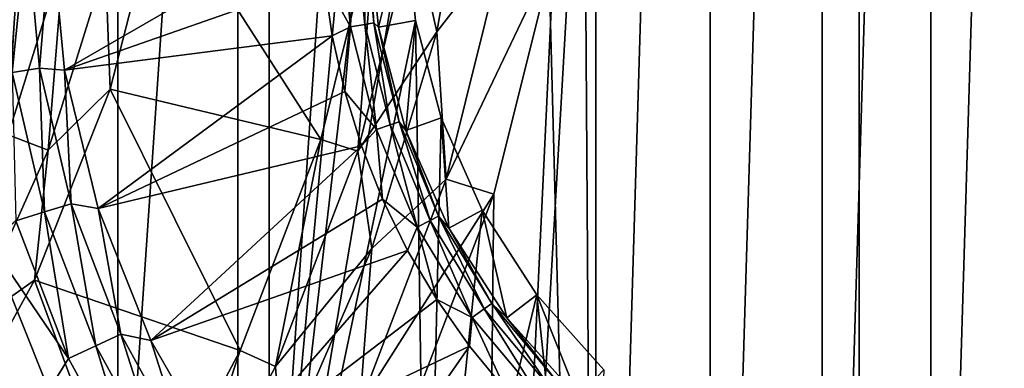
# Model space of a CAD drawing. Header units: millimetres. Extents: x -60 to 60, y -60 to 60.
# Tile 91 of 256: x -44.94 to -41.87, y -2.44 to -1.36. Entities that reach past the tile are written whole.
import ezdxf

# ---------------------------------------------------------------- set-up
doc = ezdxf.new("R2010")
doc.units = ezdxf.units.MM
doc.header["$LTSCALE"] = 81.481481
for name, color, linetype in [('126', 7, 'CONTINUOUS'), ('140', 7, 'CONTINUOUS'), ('151', 7, 'CONTINUOUS'), ('155', 7, 'CONTINUOUS'), ('209', 7, 'CONTINUOUS'), ('257', 7, 'CONTINUOUS'), ('267', 7, 'CONTINUOUS'), ('298', 7, 'CONTINUOUS'), ('304', 7, 'CONTINUOUS'), ('7', 7, 'CONTINUOUS'), ('87', 7, 'CONTINUOUS')]:
    doc.layers.add(name, color=color, linetype=linetype)

msp = doc.modelspace()

# ---------------------------------------------------------------- linework, layer by layer
at = {"layer": '126', "color": 7, "linetype": 'Continuous', "true_color": 0xf5f5f5}
for points in [[(-44.0008, -1.0542, 1.0134), (-44.8407, -1.0743, 1.8536), (-44.7985, -1.5151, 1.8536), (-44.0008, -1.0542, 1.0134)], [(-44.0008, -1.0542, 1.0134), (-44.7985, -1.5151, 1.8536), (-43.9895, -1.2316, 1.0134), (-44.0008, -1.0542, 1.0134)], [(-43.9895, -1.2316, 1.0134), (-44.7985, -1.5151, 1.8536), (-43.9644, -1.4075, 1.0134), (-43.9895, -1.2316, 1.0134)], [(-44.7985, -1.5151, 1.8536), (-44.6941, -1.9454, 1.8536), (-43.9644, -1.4075, 1.0134), (-44.7985, -1.5151, 1.8536)], [(-43.9644, -1.4075, 1.0134), (-44.6941, -1.9454, 1.8536), (-43.9256, -1.5809, 1.0134), (-43.9644, -1.4075, 1.0134)], [(-43.9256, -1.5809, 1.0134), (-44.6941, -1.9454, 1.8536), (-43.8733, -1.7508, 1.0134), (-43.9256, -1.5809, 1.0134)], [(-44.6941, -1.9454, 1.8536), (-44.5294, -2.3565, 1.8536), (-43.8733, -1.7508, 1.0134), (-44.6941, -1.9454, 1.8536)], [(-43.8733, -1.7508, 1.0134), (-44.5294, -2.3565, 1.8536), (-43.8078, -1.916, 1.0134), (-43.8733, -1.7508, 1.0134)], [(-43.8078, -1.916, 1.0134), (-44.5294, -2.3565, 1.8536), (-43.7295, -2.0756, 1.0134), (-43.8078, -1.916, 1.0134)], [(-44.5294, -2.3565, 1.8536), (-44.308, -2.74, 1.8536), (-43.7295, -2.0756, 1.0134), (-44.5294, -2.3565, 1.8536)], [(-43.7295, -2.0756, 1.0134), (-44.308, -2.74, 1.8536), (-43.639, -2.2285, 1.0134), (-43.7295, -2.0756, 1.0134)], [(-43.639, -2.2285, 1.0134), (-44.308, -2.74, 1.8536), (-43.5368, -2.3739, 1.0134), (-43.639, -2.2285, 1.0134)], [(-44.308, -2.74, 1.8536), (-44.0342, -3.088, 1.8536), (-43.5368, -2.3739, 1.0134), (-44.308, -2.74, 1.8536)], [(-43.5368, -2.3739, 1.0134), (-44.0342, -3.088, 1.8536), (-43.4234, -2.5108, 1.0134), (-43.5368, -2.3739, 1.0134)]]:
    msp.add_3dface(points, dxfattribs=at)
at = {"layer": '140', "color": 7, "linetype": 'Continuous', "true_color": 0xf5f5f5}
for points in [[(-43.7374, -1.0479, -3.8), (-43.8545, -1.0507, 0.6729), (-43.8206, -1.3812, 0.6729), (-43.7374, -1.0479, -3.8)], [(-43.7053, -1.3601, -3.8), (-43.7374, -1.0479, -3.8), (-43.8206, -1.3812, 0.6729), (-43.7053, -1.3601, -3.8)], [(-43.7353, -1.7023, 0.6729), (-43.7053, -1.3601, -3.8), (-43.8206, -1.3812, 0.6729), (-43.7353, -1.7023, 0.6729)], [(-43.6248, -1.6634, -3.8), (-43.7053, -1.3601, -3.8), (-43.7353, -1.7023, 0.6729), (-43.6248, -1.6634, -3.8)], [(-43.6008, -2.0061, 0.6729), (-43.6248, -1.6634, -3.8), (-43.7353, -1.7023, 0.6729), (-43.6008, -2.0061, 0.6729)], [(-43.4978, -1.9504, -3.8), (-43.6248, -1.6634, -3.8), (-43.6008, -2.0061, 0.6729), (-43.4978, -1.9504, -3.8)], [(-43.4205, -2.2851, 0.6729), (-43.4978, -1.9504, -3.8), (-43.6008, -2.0061, 0.6729), (-43.4205, -2.2851, 0.6729)], [(-43.3274, -2.214, -3.8), (-43.4978, -1.9504, -3.8), (-43.4205, -2.2851, 0.6729), (-43.3274, -2.214, -3.8)], [(-43.1988, -2.5325, 0.6729), (-43.3274, -2.214, -3.8), (-43.4205, -2.2851, 0.6729), (-43.1988, -2.5325, 0.6729)], [(-43.118, -2.4477, -3.8), (-43.3274, -2.214, -3.8), (-43.1988, -2.5325, 0.6729), (-43.118, -2.4477, -3.8)]]:
    msp.add_3dface(points, dxfattribs=at)
at = {"layer": '151', "color": 7, "linetype": 'Continuous', "true_color": 0xf5f5f5}
for points in [[(-44.9163, -1.0761, 1.9156), (-45.0028, -1.0782, 1.9619), (-44.9617, -1.522, 1.9619), (-44.9163, -1.0761, 1.9156)], [(-44.9163, -1.0761, 1.9156), (-44.9617, -1.522, 1.9619), (-44.8763, -1.5082, 1.9156), (-44.9163, -1.0761, 1.9156)], [(-44.8407, -1.0743, 1.8536), (-44.9163, -1.0761, 1.9156), (-44.8763, -1.5082, 1.9156), (-44.8407, -1.0743, 1.8536)], [(-44.7985, -1.5151, 1.8536), (-44.8407, -1.0743, 1.8536), (-44.8763, -1.5082, 1.9156), (-44.7985, -1.5151, 1.8536)], [(-44.9617, -1.522, 1.9619), (-44.8606, -1.9561, 1.9619), (-44.8763, -1.5082, 1.9156), (-44.9617, -1.522, 1.9619)], [(-44.9617, -1.522, 1.9619), (-44.9504, -1.9836, 1.9904), (-44.8606, -1.9561, 1.9619), (-44.9617, -1.522, 1.9619)], [(-44.8763, -1.5082, 1.9156), (-44.8606, -1.9561, 1.9619), (-44.7779, -1.9308, 1.9156), (-44.8763, -1.5082, 1.9156)], [(-44.7985, -1.5151, 1.8536), (-44.8763, -1.5082, 1.9156), (-44.7779, -1.9308, 1.9156), (-44.7985, -1.5151, 1.8536)], [(-44.6941, -1.9454, 1.8536), (-44.7985, -1.5151, 1.8536), (-44.7779, -1.9308, 1.9156), (-44.6941, -1.9454, 1.8536)], [(-44.8606, -1.9561, 1.9619), (-44.7013, -2.3724, 1.9619), (-44.7779, -1.9308, 1.9156), (-44.8606, -1.9561, 1.9619)], [(-44.7779, -1.9308, 1.9156), (-44.7013, -2.3724, 1.9619), (-44.6228, -2.3361, 1.9156), (-44.7779, -1.9308, 1.9156)], [(-44.6941, -1.9454, 1.8536), (-44.7779, -1.9308, 1.9156), (-44.6228, -2.3361, 1.9156), (-44.6941, -1.9454, 1.8536)], [(-44.9504, -1.9836, 1.9904), (-44.7865, -2.4119, 1.9904), (-44.8606, -1.9561, 1.9619), (-44.9504, -1.9836, 1.9904)], [(-44.8606, -1.9561, 1.9619), (-44.7865, -2.4119, 1.9904), (-44.7013, -2.3724, 1.9619), (-44.8606, -1.9561, 1.9619)], [(-44.5294, -2.3565, 1.8536), (-44.6941, -1.9454, 1.8536), (-44.6228, -2.3361, 1.9156), (-44.5294, -2.3565, 1.8536)], [(-44.9504, -1.9836, 1.9904), (-45.0309, -2.053, 2), (-44.7865, -2.4119, 1.9904), (-44.9504, -1.9836, 1.9904)], [(-45.0309, -2.053, 2), (-44.8475, -2.5109, 2), (-44.7865, -2.4119, 1.9904), (-45.0309, -2.053, 2)], [(-44.7013, -2.3724, 1.9619), (-44.4868, -2.7631, 1.9619), (-44.6228, -2.3361, 1.9156), (-44.7013, -2.3724, 1.9619)], [(-44.6228, -2.3361, 1.9156), (-44.4868, -2.7631, 1.9619), (-44.414, -2.7164, 1.9156), (-44.6228, -2.3361, 1.9156)], [(-44.5294, -2.3565, 1.8536), (-44.6228, -2.3361, 1.9156), (-44.414, -2.7164, 1.9156), (-44.5294, -2.3565, 1.8536)], [(-44.308, -2.74, 1.8536), (-44.5294, -2.3565, 1.8536), (-44.414, -2.7164, 1.9156), (-44.308, -2.74, 1.8536)], [(-44.7865, -2.4119, 1.9904), (-44.5659, -2.8138, 1.9904), (-44.7013, -2.3724, 1.9619), (-44.7865, -2.4119, 1.9904)], [(-44.7013, -2.3724, 1.9619), (-44.5659, -2.8138, 1.9904), (-44.4868, -2.7631, 1.9619), (-44.7013, -2.3724, 1.9619)], [(-44.7865, -2.4119, 1.9904), (-44.8475, -2.5109, 2), (-44.5659, -2.8138, 1.9904), (-44.7865, -2.4119, 1.9904)]]:
    msp.add_3dface(points, dxfattribs=at)
at = {"layer": '155', "color": 7, "linetype": 'Continuous', "true_color": 0xf5f5f5}
for points in [[(-43.9895, -1.2316, 1.0134), (-43.908, -1.3804, 0.9404), (-43.9404, -1.0528, 0.9404), (-43.9895, -1.2316, 1.0134)], [(-43.908, -1.3804, 0.9404), (-43.8949, -1.0517, 0.8571), (-43.9404, -1.0528, 0.9404), (-43.908, -1.3804, 0.9404)], [(-43.8631, -1.3726, 0.8571), (-43.8949, -1.0517, 0.8571), (-43.908, -1.3804, 0.9404), (-43.8631, -1.3726, 0.8571)], [(-43.8631, -1.3726, 0.8571), (-43.8659, -1.051, 0.7668), (-43.8949, -1.0517, 0.8571), (-43.8631, -1.3726, 0.8571)], [(-43.8346, -1.3676, 0.7668), (-43.8545, -1.0507, 0.6729), (-43.8659, -1.051, 0.7668), (-43.8346, -1.3676, 0.7668)], [(-43.8346, -1.3676, 0.7668), (-43.8659, -1.051, 0.7668), (-43.8631, -1.3726, 0.8571), (-43.8346, -1.3676, 0.7668)], [(-43.8206, -1.3812, 0.6729), (-43.8545, -1.0507, 0.6729), (-43.8346, -1.3676, 0.7668), (-43.8206, -1.3812, 0.6729)], [(-43.9895, -1.2316, 1.0134), (-43.9644, -1.4075, 1.0134), (-43.908, -1.3804, 0.9404), (-43.9895, -1.2316, 1.0134)], [(-43.9644, -1.4075, 1.0134), (-43.9256, -1.5809, 1.0134), (-43.908, -1.3804, 0.9404), (-43.9644, -1.4075, 1.0134)], [(-43.9256, -1.5809, 1.0134), (-43.827, -1.6996, 0.9404), (-43.908, -1.3804, 0.9404), (-43.9256, -1.5809, 1.0134)], [(-43.827, -1.6996, 0.9404), (-43.8631, -1.3726, 0.8571), (-43.908, -1.3804, 0.9404), (-43.827, -1.6996, 0.9404)], [(-43.7839, -1.6851, 0.8571), (-43.8346, -1.3676, 0.7668), (-43.8631, -1.3726, 0.8571), (-43.7839, -1.6851, 0.8571)], [(-43.7839, -1.6851, 0.8571), (-43.8631, -1.3726, 0.8571), (-43.827, -1.6996, 0.9404), (-43.7839, -1.6851, 0.8571)], [(-43.7564, -1.6759, 0.7668), (-43.8346, -1.3676, 0.7668), (-43.7839, -1.6851, 0.8571), (-43.7564, -1.6759, 0.7668)], [(-43.7564, -1.6759, 0.7668), (-43.8206, -1.3812, 0.6729), (-43.8346, -1.3676, 0.7668), (-43.7564, -1.6759, 0.7668)], [(-43.7353, -1.7023, 0.6729), (-43.8206, -1.3812, 0.6729), (-43.7564, -1.6759, 0.7668), (-43.7353, -1.7023, 0.6729)], [(-43.9256, -1.5809, 1.0134), (-43.8733, -1.7508, 1.0134), (-43.827, -1.6996, 0.9404), (-43.9256, -1.5809, 1.0134)], [(-43.6994, -2.0031, 0.9404), (-43.7839, -1.6851, 0.8571), (-43.827, -1.6996, 0.9404), (-43.6994, -2.0031, 0.9404)], [(-43.6589, -1.9824, 0.8571), (-43.7564, -1.6759, 0.7668), (-43.7839, -1.6851, 0.8571), (-43.6589, -1.9824, 0.8571)], [(-43.6589, -1.9824, 0.8571), (-43.7839, -1.6851, 0.8571), (-43.6994, -2.0031, 0.9404), (-43.6589, -1.9824, 0.8571)], [(-43.6331, -1.9692, 0.7668), (-43.7564, -1.6759, 0.7668), (-43.6589, -1.9824, 0.8571), (-43.6331, -1.9692, 0.7668)], [(-43.6331, -1.9692, 0.7668), (-43.7353, -1.7023, 0.6729), (-43.7564, -1.6759, 0.7668), (-43.6331, -1.9692, 0.7668)], [(-43.8733, -1.7508, 1.0134), (-43.8078, -1.916, 1.0134), (-43.827, -1.6996, 0.9404), (-43.8733, -1.7508, 1.0134)], [(-43.8078, -1.916, 1.0134), (-43.6994, -2.0031, 0.9404), (-43.827, -1.6996, 0.9404), (-43.8078, -1.916, 1.0134)], [(-43.6008, -2.0061, 0.6729), (-43.7353, -1.7023, 0.6729), (-43.6331, -1.9692, 0.7668), (-43.6008, -2.0061, 0.6729)], [(-43.8078, -1.916, 1.0134), (-43.7295, -2.0756, 1.0134), (-43.6994, -2.0031, 0.9404), (-43.8078, -1.916, 1.0134)], [(-43.528, -2.2843, 0.9404), (-43.6589, -1.9824, 0.8571), (-43.6994, -2.0031, 0.9404), (-43.528, -2.2843, 0.9404)], [(-43.491, -2.2577, 0.8571), (-43.6331, -1.9692, 0.7668), (-43.6589, -1.9824, 0.8571), (-43.491, -2.2577, 0.8571)], [(-43.491, -2.2577, 0.8571), (-43.6589, -1.9824, 0.8571), (-43.528, -2.2843, 0.9404), (-43.491, -2.2577, 0.8571)], [(-43.4675, -2.2408, 0.7668), (-43.6331, -1.9692, 0.7668), (-43.491, -2.2577, 0.8571), (-43.4675, -2.2408, 0.7668)], [(-43.4675, -2.2408, 0.7668), (-43.6008, -2.0061, 0.6729), (-43.6331, -1.9692, 0.7668), (-43.4675, -2.2408, 0.7668)], [(-43.7295, -2.0756, 1.0134), (-43.639, -2.2285, 1.0134), (-43.6994, -2.0031, 0.9404), (-43.7295, -2.0756, 1.0134)], [(-43.639, -2.2285, 1.0134), (-43.528, -2.2843, 0.9404), (-43.6994, -2.0031, 0.9404), (-43.639, -2.2285, 1.0134)], [(-43.4205, -2.2851, 0.6729), (-43.6008, -2.0061, 0.6729), (-43.4675, -2.2408, 0.7668), (-43.4205, -2.2851, 0.6729)], [(-43.639, -2.2285, 1.0134), (-43.5368, -2.3739, 1.0134), (-43.528, -2.2843, 0.9404), (-43.639, -2.2285, 1.0134)], [(-43.3166, -2.5367, 0.9404), (-43.491, -2.2577, 0.8571), (-43.528, -2.2843, 0.9404), (-43.3166, -2.5367, 0.9404)], [(-43.284, -2.5049, 0.8571), (-43.4675, -2.2408, 0.7668), (-43.491, -2.2577, 0.8571), (-43.284, -2.5049, 0.8571)], [(-43.284, -2.5049, 0.8571), (-43.491, -2.2577, 0.8571), (-43.3166, -2.5367, 0.9404), (-43.284, -2.5049, 0.8571)], [(-43.2632, -2.4847, 0.7668), (-43.4675, -2.2408, 0.7668), (-43.284, -2.5049, 0.8571), (-43.2632, -2.4847, 0.7668)], [(-43.2632, -2.4847, 0.7668), (-43.4205, -2.2851, 0.6729), (-43.4675, -2.2408, 0.7668), (-43.2632, -2.4847, 0.7668)], [(-43.5368, -2.3739, 1.0134), (-43.4234, -2.5108, 1.0134), (-43.528, -2.2843, 0.9404), (-43.5368, -2.3739, 1.0134)], [(-43.4234, -2.5108, 1.0134), (-43.3166, -2.5367, 0.9404), (-43.528, -2.2843, 0.9404), (-43.4234, -2.5108, 1.0134)], [(-43.1988, -2.5325, 0.6729), (-43.4205, -2.2851, 0.6729), (-43.2632, -2.4847, 0.7668), (-43.1988, -2.5325, 0.6729)]]:
    msp.add_3dface(points, dxfattribs=at)
at = {"layer": '209', "color": 151, "linetype": 'Continuous', "true_color": 0x7dbfed}
for points in [[(-44.2586, 35.8396, 28.5), (-42.3223, -38.1068, 28.5), (-42.3223, 38.1068, 28.5), (-44.2586, 35.8396, 28.5)], [(-42.3223, -38.1068, 28.5), (-41.5193, -0.1431, 28.5), (-42.3223, 38.1068, 28.5), (-42.3223, -38.1068, 28.5)], [(-46.0737, 33.4741, 28.5), (-44.2586, -35.8396, 28.5), (-44.2586, 35.8396, 28.5), (-46.0737, 33.4741, 28.5)], [(-44.2586, -35.8396, 28.5), (-42.3223, -38.1068, 28.5), (-44.2586, 35.8396, 28.5), (-44.2586, -35.8396, 28.5)], [(-46.0737, -33.4741, 28.5), (-44.2586, -35.8396, 28.5), (-46.0737, 33.4741, 28.5), (-46.0737, -33.4741, 28.5)], [(-40.2699, -40.2696, 28.5), (-41.5193, -0.1431, 28.5), (-42.3223, -38.1068, 28.5), (-40.2699, -40.2696, 28.5)]]:
    msp.add_3dface(points, dxfattribs=at)
at = {"layer": '257', "color": 151, "linetype": 'Continuous', "true_color": 0x7dbfed}
for points in [[(-43.1431, -5.9596, 18.5), (-43.1804, -0.3859, 18.5), (-43.1431, 5.9596, 18.5), (-43.1431, -5.9596, 18.5)], [(-42.7867, 5.8366, 18.5), (-43.1431, -5.9596, 18.5), (-43.1431, 5.9596, 18.5), (-42.7867, 5.8366, 18.5)], [(-42.7867, -5.8366, 18.5), (-43.1431, -5.9596, 18.5), (-42.7867, 5.8366, 18.5), (-42.7867, -5.8366, 18.5)], [(-42.4383, 5.6923, 18.5), (-42.7867, -5.8366, 18.5), (-42.7867, 5.8366, 18.5), (-42.4383, 5.6923, 18.5)], [(-42.4383, -5.6923, 18.5), (-42.7867, -5.8366, 18.5), (-42.4383, 5.6923, 18.5), (-42.4383, -5.6923, 18.5)], [(-42.0993, 5.5272, 18.5), (-42.4383, -5.6923, 18.5), (-42.4383, 5.6923, 18.5), (-42.0993, 5.5272, 18.5)], [(-42.0993, -5.5272, 18.5), (-42.4383, -5.6923, 18.5), (-42.0993, 5.5272, 18.5), (-42.0993, -5.5272, 18.5)], [(-41.7708, 5.342, 18.5), (-42.0993, -5.5272, 18.5), (-42.0993, 5.5272, 18.5), (-41.7708, 5.342, 18.5)], [(-41.7708, -5.342, 18.5), (-42.0993, -5.5272, 18.5), (-41.7708, 5.342, 18.5), (-41.7708, -5.342, 18.5)], [(-43.5063, -6.0608, 18.5), (-43.1804, -0.3859, 18.5), (-43.1431, -5.9596, 18.5), (-43.5063, -6.0608, 18.5)], [(-43.2743, -1.152, 18.5), (-43.1804, -0.3859, 18.5), (-43.5063, -6.0608, 18.5), (-43.2743, -1.152, 18.5)], [(-43.4607, -1.9009, 18.5), (-43.2743, -1.152, 18.5), (-43.5063, -6.0608, 18.5), (-43.4607, -1.9009, 18.5)], [(-43.7369, -2.6216, 18.5), (-43.4607, -1.9009, 18.5), (-43.5063, -6.0608, 18.5), (-43.7369, -2.6216, 18.5)]]:
    msp.add_3dface(points, dxfattribs=at)
at = {"layer": '267', "color": 151, "linetype": 'Continuous', "true_color": 0x7dbfed}
for points in [[(-44.6564, -1.5738, 17.5929), (-44.4973, -0.9543, 17.5929), (-44.0003, -1.731, 18.2657), (-44.6564, -1.5738, 17.5929)], [(-44.0003, -1.731, 18.2657), (-44.4973, -0.9543, 17.5929), (-43.8305, -1.049, 18.2657), (-44.0003, -1.731, 18.2657)], [(-44.8918, -2.1684, 17.5929), (-44.6564, -1.5738, 17.5929), (-44.2518, -2.3873, 18.2657), (-44.8918, -2.1684, 17.5929)], [(-44.2518, -2.3873, 18.2657), (-44.6564, -1.5738, 17.5929), (-44.0003, -1.731, 18.2657), (-44.2518, -2.3873, 18.2657)], [(-45.1999, -2.7289, 17.5929), (-44.8918, -2.1684, 17.5929), (-44.5813, -3.0082, 18.2657), (-45.1999, -2.7289, 17.5929)], [(-44.5813, -3.0082, 18.2657), (-44.8918, -2.1684, 17.5929), (-44.2518, -2.3873, 18.2657), (-44.5813, -3.0082, 18.2657)]]:
    msp.add_3dface(points, dxfattribs=at)
at = {"layer": '298', "color": 151, "linetype": 'Continuous', "true_color": 0x7dbfed}
for points in [[(-43.516, -0.7027, 18.439), (-43.6388, -1.3958, 18.439), (-43.7116, -1.071, 18.365), (-43.516, -0.7027, 18.439)], [(-43.516, -0.7027, 18.439), (-43.4278, -1.1236, 18.4846), (-43.6388, -1.3958, 18.439), (-43.516, -0.7027, 18.439)], [(-44.0003, -1.731, 18.2657), (-43.8305, -1.049, 18.2657), (-43.8849, -1.7674, 18.365), (-44.0003, -1.731, 18.2657)], [(-43.8305, -1.049, 18.2657), (-43.7116, -1.071, 18.365), (-43.8849, -1.7674, 18.365), (-43.8305, -1.049, 18.2657)], [(-43.7116, -1.071, 18.365), (-43.6388, -1.3958, 18.439), (-43.8849, -1.7674, 18.365), (-43.7116, -1.071, 18.365)], [(-43.4278, -1.1236, 18.4846), (-43.6096, -1.854, 18.4846), (-43.6388, -1.3958, 18.439), (-43.4278, -1.1236, 18.4846)], [(-43.4278, -1.1236, 18.4846), (-43.2743, -1.152, 18.5), (-43.6096, -1.854, 18.4846), (-43.4278, -1.1236, 18.4846)], [(-43.2743, -1.152, 18.5), (-43.4607, -1.9009, 18.5), (-43.6096, -1.854, 18.4846), (-43.2743, -1.152, 18.5)], [(-43.6388, -1.3958, 18.439), (-43.8416, -2.0698, 18.439), (-43.8849, -1.7674, 18.365), (-43.6388, -1.3958, 18.439)], [(-43.6388, -1.3958, 18.439), (-43.6096, -1.854, 18.4846), (-43.8416, -2.0698, 18.439), (-43.6388, -1.3958, 18.439)], [(-44.2518, -2.3873, 18.2657), (-44.0003, -1.731, 18.2657), (-44.1417, -2.4374, 18.365), (-44.2518, -2.3873, 18.2657)], [(-44.0003, -1.731, 18.2657), (-43.8849, -1.7674, 18.365), (-44.1417, -2.4374, 18.365), (-44.0003, -1.731, 18.2657)], [(-43.8849, -1.7674, 18.365), (-43.8416, -2.0698, 18.439), (-44.1417, -2.4374, 18.365), (-43.8849, -1.7674, 18.365)], [(-43.6096, -1.854, 18.4846), (-43.8789, -2.557, 18.4846), (-43.8416, -2.0698, 18.439), (-43.6096, -1.854, 18.4846)], [(-43.6096, -1.854, 18.4846), (-43.4607, -1.9009, 18.5), (-43.8789, -2.557, 18.4846), (-43.6096, -1.854, 18.4846)], [(-43.4607, -1.9009, 18.5), (-43.7369, -2.6216, 18.5), (-43.8789, -2.557, 18.4846), (-43.4607, -1.9009, 18.5)], [(-43.8416, -2.0698, 18.439), (-44.1216, -2.7156, 18.439), (-44.1417, -2.4374, 18.365), (-43.8416, -2.0698, 18.439)], [(-43.8416, -2.0698, 18.439), (-43.8789, -2.557, 18.4846), (-44.1216, -2.7156, 18.439), (-43.8416, -2.0698, 18.439)], [(-44.5813, -3.0082, 18.2657), (-44.2518, -2.3873, 18.2657), (-44.4781, -3.0713, 18.365), (-44.5813, -3.0082, 18.2657)], [(-44.2518, -2.3873, 18.2657), (-44.1417, -2.4374, 18.365), (-44.4781, -3.0713, 18.365), (-44.2518, -2.3873, 18.2657)], [(-44.1417, -2.4374, 18.365), (-44.1216, -2.7156, 18.439), (-44.4781, -3.0713, 18.365), (-44.1417, -2.4374, 18.365)]]:
    msp.add_3dface(points, dxfattribs=at)
at = {"layer": '304', "color": 151, "linetype": 'Continuous', "true_color": 0x7dbfed}
for points in [[(-44.4973, -0.9543, 17.5929), (-44.6564, -1.5738, 17.5929), (-44.6706, -1.1903, 17.4913), (-44.4973, -0.9543, 17.5929)], [(-44.9745, -1.7163, 17.4091), (-44.9415, -1.1236, 17.349), (-44.8006, -1.1583, 17.4091), (-44.9745, -1.7163, 17.4091)], [(-44.9745, -1.7163, 17.4091), (-44.8006, -1.1583, 17.4091), (-44.8493, -1.7638, 17.4913), (-44.9745, -1.7163, 17.4091)], [(-44.8493, -1.7638, 17.4913), (-44.8006, -1.1583, 17.4091), (-44.6706, -1.1903, 17.4913), (-44.8493, -1.7638, 17.4913)], [(-44.6564, -1.5738, 17.5929), (-44.8493, -1.7638, 17.4913), (-44.6706, -1.1903, 17.4913), (-44.6564, -1.5738, 17.5929)], [(-44.6564, -1.5738, 17.5929), (-44.8918, -2.1684, 17.5929), (-44.8493, -1.7638, 17.4913), (-44.6564, -1.5738, 17.5929)], [(-45.0958, -2.3115, 17.4913), (-44.9745, -1.7163, 17.4091), (-44.8493, -1.7638, 17.4913), (-45.0958, -2.3115, 17.4913)], [(-44.8918, -2.1684, 17.5929), (-45.0958, -2.3115, 17.4913), (-44.8493, -1.7638, 17.4913), (-44.8918, -2.1684, 17.5929)], [(-44.8918, -2.1684, 17.5929), (-45.1999, -2.7289, 17.5929), (-45.0958, -2.3115, 17.4913), (-44.8918, -2.1684, 17.5929)]]:
    msp.add_3dface(points, dxfattribs=at)
at = {"layer": '7', "color": 7, "linetype": 'Continuous', "true_color": 0xf5f5f5}
for points in [[(-44.1606, 3.5326, -3.8), (-43.6703, 3.6345, -3.8), (-44.1606, -3.5326, -3.8), (-44.1606, 3.5326, -3.8)], [(-44.1606, -3.5326, -3.8), (-43.6703, 3.6345, -3.8), (-43.7374, 1.0479, -3.8), (-44.1606, -3.5326, -3.8)], [(-44.6324, -3.365, -3.8), (-44.1606, 3.5326, -3.8), (-44.1606, -3.5326, -3.8), (-44.6324, -3.365, -3.8)], [(-44.6324, 3.365, -3.8), (-44.1606, 3.5326, -3.8), (-44.6324, -3.365, -3.8), (-44.6324, 3.365, -3.8)], [(-45.077, 3.1346, -3.8), (-44.6324, 3.365, -3.8), (-45.077, -3.1346, -3.8), (-45.077, 3.1346, -3.8)], [(-45.077, -3.1346, -3.8), (-44.6324, 3.365, -3.8), (-44.6324, -3.365, -3.8), (-45.077, -3.1346, -3.8)], [(-44.1606, -3.5326, -3.8), (-43.7374, 1.0479, -3.8), (-43.75, 0, -3.8), (-44.1606, -3.5326, -3.8)], [(-43.7374, -1.0479, -3.8), (-44.1606, -3.5326, -3.8), (-43.75, 0, -3.8), (-43.7374, -1.0479, -3.8)], [(-43.7053, -1.3601, -3.8), (-44.1606, -3.5326, -3.8), (-43.7374, -1.0479, -3.8), (-43.7053, -1.3601, -3.8)], [(-43.6703, -3.6345, -3.8), (-44.1606, -3.5326, -3.8), (-43.7053, -1.3601, -3.8), (-43.6703, -3.6345, -3.8)], [(-43.6248, -1.6634, -3.8), (-43.6703, -3.6345, -3.8), (-43.7053, -1.3601, -3.8), (-43.6248, -1.6634, -3.8)], [(-43.4978, -1.9504, -3.8), (-43.6703, -3.6345, -3.8), (-43.6248, -1.6634, -3.8), (-43.4978, -1.9504, -3.8)], [(-43.3274, -2.214, -3.8), (-43.6703, -3.6345, -3.8), (-43.4978, -1.9504, -3.8), (-43.3274, -2.214, -3.8)], [(-43.1709, -3.6686, -3.8), (-43.6703, -3.6345, -3.8), (-43.3274, -2.214, -3.8), (-43.1709, -3.6686, -3.8)], [(-43.118, -2.4477, -3.8), (-43.1709, -3.6686, -3.8), (-43.3274, -2.214, -3.8), (-43.118, -2.4477, -3.8)]]:
    msp.add_3dface(points, dxfattribs=at)
at = {"layer": '87', "color": 7, "linetype": 'Continuous', "true_color": 0xf5f5f5}
msp.add_3dface([(-45.0309, -2.053, 2), (-45, -7.4591, 2), (-44.8475, -2.5109, 2), (-45.0309, -2.053, 2)], dxfattribs=at)

doc.saveas('drawing.dxf')
